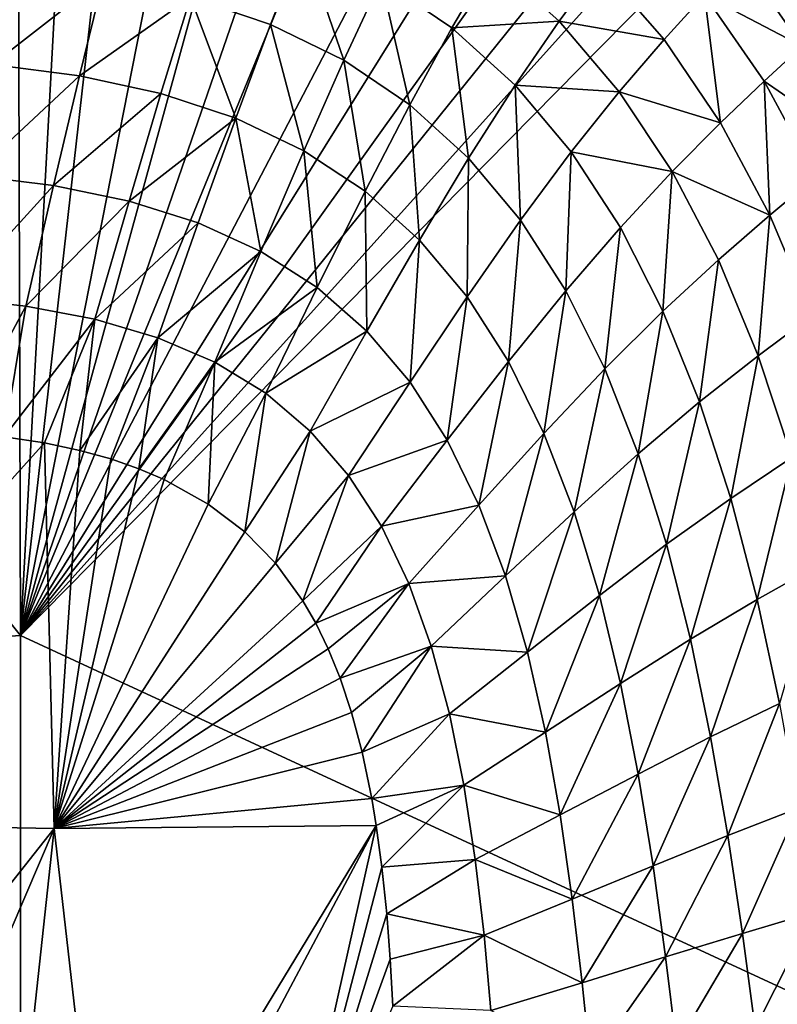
# Model space of a CAD drawing. Header units: metres. Extents: x -59 to 113, y -107 to 107.
# Tile 132 of 192: x -4.69 to 3.47, y 88.22 to 98.83. Entities that reach past the tile are written whole.
import ezdxf

# ---------------------------------------------------------------- set-up
doc = ezdxf.new("R2010")
doc.units = ezdxf.units.M
doc.layers.add('solid_20_382_333_XXX', color=7, linetype='CONTINUOUS')

msp = doc.modelspace()

# ---------------------------------------------------------------- linework, layer by layer
at = {"layer": 'solid_20_382_333_XXX'}
for points in [[(-4.687139, 92.191849, -22.700602), (-4.717104, 103.393478, -22.535812), (-13.591281, 103.288071, -22.652533)], [(-4.080117, 103.371819, -22.529612), (-4.717104, 103.393478, -22.535812), (-4.687139, 92.191849, -22.700602)], [(-3.425316, 103.339531, -22.523695), (-4.080117, 103.371819, -22.529612), (-4.687139, 92.191849, -22.700602)], [(-2.504839, 103.272545, -22.516254), (-3.425316, 103.339531, -22.523695), (-4.687139, 92.191849, -22.700602)], [(-4.687139, 92.191849, -22.700602), (-13.591281, 103.288071, -22.652533), (-13.589949, 91.607239, -22.789684)], [(-1.670267, 103.183601, -22.51054), (-2.504839, 103.272545, -22.516254), (-4.687139, 92.191849, -22.700602)], [(-0.931621, 103.076797, -22.506441), (-1.670267, 103.183601, -22.51054), (-4.687139, 92.191849, -22.700602)], [(-0.280924, 102.955467, -22.503681), (-0.931621, 103.076797, -22.506441), (-4.687139, 92.191849, -22.700602)], [(0.795385, 102.679604, -22.501249), (-0.280924, 102.955467, -22.503681), (-4.687139, 92.191849, -22.700602)], [(1.648131, 102.368736, -22.501719), (0.795385, 102.679604, -22.501249), (-4.687139, 92.191849, -22.700602)], [(2.348261, 102.027222, -22.504156), (1.648131, 102.368736, -22.501719), (-4.687139, 92.191849, -22.700602)], [(2.940212, 101.653877, -22.508101), (2.348261, 102.027222, -22.504156), (-4.687139, 92.191849, -22.700602)], [(2.940212, 101.653877, -22.508101), (-4.687139, 92.191849, -22.700602), (3.458387, 101.239014, -22.513395)], [(3.458387, 101.239014, -22.513395), (-4.687139, 92.191849, -22.700602), (3.849913, 100.853073, -22.518848)], [(3.849913, 100.853073, -22.518848), (-4.687139, 92.191849, -22.700602), (3.8606, 88.235008, -22.715561)], [(-1.988782, 98.781174, -57.583942), (-2.85324, 99.075562, -57.554302), (-1.638552, 99.677597, -57.057194)], [(-1.200493, 98.395622, -57.618942), (-1.988782, 98.781174, -57.583942), (-1.638552, 99.677597, -57.057194)], [(-1.200493, 98.395622, -57.618942), (-1.638552, 99.677597, -57.057194), (-0.797357, 99.261871, -57.097725)], [(2.688774, 99.100357, -54.894184), (3.073157, 99.505058, -53.779716), (3.740895, 98.548439, -53.829441)], [(3.740895, 98.548439, -53.829441), (3.073157, 99.505058, -53.779716), (4.090327, 98.862724, -52.524136)], [(-4.990292, 98.349442, -57.949612), (-4.793467, 99.42247, -57.513805), (-3.790282, 99.285706, -57.530823)], [(-0.035295, 98.745346, -57.143093), (-0.797357, 99.261871, -57.097725), (0.391573, 99.472267, -56.503399)], [(-0.035295, 98.745346, -57.143093), (0.391573, 99.472267, -56.503399), (1.121288, 98.816437, -56.556622)], [(1.121288, 98.816437, -56.556622), (0.391573, 99.472267, -56.503399), (1.561782, 99.414406, -55.777508)], [(1.121288, 98.816437, -56.556622), (1.561782, 99.414406, -55.777508), (2.252756, 98.618675, -55.83411)], [(2.252756, 98.618675, -55.83411), (1.561782, 99.414406, -55.777508), (2.688774, 99.100357, -54.894184)], [(-4.049106, 98.226021, -57.963184), (-4.990292, 98.349442, -57.949612), (-3.790282, 99.285706, -57.530823)], [(-4.049106, 98.226021, -57.963184), (-3.790282, 99.285706, -57.530823), (-2.85324, 99.075562, -57.554302)], [(-0.489092, 97.915916, -57.657982), (-1.200493, 98.395622, -57.618942), (-0.797357, 99.261871, -57.097725)], [(-0.489092, 97.915916, -57.657982), (-0.797357, 99.261871, -57.097725), (-0.035295, 98.745346, -57.143093)], [(-3.171782, 98.036034, -57.981956), (-4.049106, 98.226021, -57.963184), (-2.85324, 99.075562, -57.554302)], [(-2.364503, 97.769295, -58.005669), (-3.171782, 98.036034, -57.981956), (-2.85324, 99.075562, -57.554302)], [(-2.364503, 97.769295, -58.005669), (-2.85324, 99.075562, -57.554302), (-1.988782, 98.781174, -57.583942)], [(2.862523, 97.719215, -55.890354), (2.252756, 98.618675, -55.83411), (2.688774, 99.100357, -54.894184)], [(3.330977, 98.168999, -54.94849), (2.688774, 99.100357, -54.894184), (3.740895, 98.548439, -53.829441)], [(2.862523, 97.719215, -55.890354), (2.688774, 99.100357, -54.894184), (3.330977, 98.168999, -54.94849)], [(-1.630639, 97.419113, -58.033684), (-2.364503, 97.769295, -58.005669), (-1.988782, 98.781174, -57.583942)], [(-1.630639, 97.419113, -58.033684), (-1.988782, 98.781174, -57.583942), (-1.200493, 98.395622, -57.618942)], [(0.145127, 97.33979, -57.699715), (-0.489092, 97.915916, -57.657982), (-0.035295, 98.745346, -57.143093)], [(0.647031, 98.125923, -57.191765), (-0.035295, 98.745346, -57.143093), (1.121288, 98.816437, -56.556622)], [(0.145127, 97.33979, -57.699715), (-0.035295, 98.745346, -57.143093), (0.647031, 98.125923, -57.191765)], [(0.647031, 98.125923, -57.191765), (1.121288, 98.816437, -56.556622), (1.770571, 98.05529, -56.611668)], [(1.770571, 98.05529, -56.611668), (1.121288, 98.816437, -56.556622), (2.252756, 98.618675, -55.83411)], [(1.770571, 98.05529, -56.611668), (2.252756, 98.618675, -55.83411), (2.862523, 97.719215, -55.890354)], [(3.330977, 98.168999, -54.94849), (3.740895, 98.548439, -53.829441), (4.321003, 97.488571, -53.876526)], [(-5.203819, 97.151894, -58.298641), (-4.990292, 98.349442, -57.949612), (-4.049106, 98.226021, -57.963184)], [(-0.970744, 96.982292, -58.064968), (-1.630639, 97.419113, -58.033684), (-1.200493, 98.395622, -57.618942)], [(-0.970744, 96.982292, -58.064968), (-1.200493, 98.395622, -57.618942), (-0.489092, 97.915916, -57.657982)], [(-4.329324, 97.044327, -58.308006), (-5.203819, 97.151894, -58.298641), (-4.049106, 98.226021, -57.963184)], [(-4.329324, 97.044327, -58.308006), (-4.049106, 98.226021, -57.963184), (-3.171782, 98.036034, -57.981956)], [(0.70452, 96.669624, -57.742741), (0.145127, 97.33979, -57.699715), (0.647031, 98.125923, -57.191765)], [(1.25165, 97.406517, -57.242016), (0.647031, 98.125923, -57.191765), (1.770571, 98.05529, -56.611668)], [(0.70452, 96.669624, -57.742741), (0.647031, 98.125923, -57.191765), (1.25165, 97.406517, -57.242016)], [(3.393612, 96.723701, -55.944027), (2.862523, 97.719215, -55.890354), (3.330977, 98.168999, -54.94849)], [(3.890011, 97.13784, -55.000118), (3.330977, 98.168999, -54.94849), (4.321003, 97.488571, -53.876526)], [(3.393612, 96.723701, -55.944027), (3.330977, 98.168999, -54.94849), (3.890011, 97.13784, -55.000118)], [(-3.515859, 96.877762, -58.321156), (-4.329324, 97.044327, -58.308006), (-3.171782, 98.036034, -57.981956)], [(-3.515859, 96.877762, -58.321156), (-3.171782, 98.036034, -57.981956), (-2.364503, 97.769295, -58.005669)], [(1.25165, 97.406517, -57.242016), (1.770571, 98.05529, -56.611668), (2.342206, 97.194832, -56.666428)], [(2.342206, 97.194832, -56.666428), (1.770571, 98.05529, -56.611668), (2.862523, 97.719215, -55.890354)], [(-0.384953, 96.456291, -58.09848), (-0.970744, 96.982292, -58.064968), (-0.489092, 97.915916, -57.657982)], [(-0.384953, 96.456291, -58.09848), (-0.489092, 97.915916, -57.657982), (0.145127, 97.33979, -57.699715)], [(-2.769345, 96.642738, -58.338009), (-3.515859, 96.877762, -58.321156), (-2.364503, 97.769295, -58.005669)], [(-2.092992, 96.332802, -58.358223), (-2.769345, 96.642738, -58.338009), (-2.364503, 97.769295, -58.005669)], [(-2.092992, 96.332802, -58.358223), (-2.364503, 97.769295, -58.005669), (-1.630639, 97.419113, -58.033684)], [(2.342206, 97.194832, -56.666428), (2.862523, 97.719215, -55.890354), (3.393612, 96.723701, -55.944027)], [(-1.487299, 95.944542, -58.381214), (-2.092992, 96.332802, -58.358223), (-1.630639, 97.419113, -58.033684)], [(-1.487299, 95.944542, -58.381214), (-1.630639, 97.419113, -58.033684), (-0.970744, 96.982292, -58.064968)], [(1.19281, 95.910225, -57.785629), (0.70452, 96.669624, -57.742741), (1.25165, 97.406517, -57.242016)], [(1.19281, 95.910225, -57.785629), (1.25165, 97.406517, -57.242016), (1.781948, 96.592628, -57.292007)], [(1.781948, 96.592628, -57.292007), (1.25165, 97.406517, -57.242016), (2.342206, 97.194832, -56.666428)], [(0.129173, 95.84285, -58.133224), (-0.384953, 96.456291, -58.09848), (0.145127, 97.33979, -57.699715)], [(0.129173, 95.84285, -58.133224), (0.145127, 97.33979, -57.699715), (0.70452, 96.669624, -57.742741)], [(-5.432694, 95.832626, -58.575928), (-5.203819, 97.151894, -58.298641), (-4.329324, 97.044327, -58.308006)], [(2.241771, 95.690964, -57.339996), (1.781948, 96.592628, -57.292007), (2.342206, 97.194832, -56.666428)], [(2.241771, 95.690964, -57.339996), (2.342206, 97.194832, -56.666428), (2.83944, 96.242332, -56.71883)], [(2.83944, 96.242332, -56.71883), (2.342206, 97.194832, -56.666428), (3.393612, 96.723701, -55.944027)], [(-4.629763, 95.743172, -58.580688), (-5.432694, 95.832626, -58.575928), (-4.329324, 97.044327, -58.308006)], [(-4.629763, 95.743172, -58.580688), (-4.329324, 97.044327, -58.308006), (-3.515859, 96.877762, -58.321156)], [(3.850407, 95.645042, -55.992989), (3.393612, 96.723701, -55.944027), (3.890011, 97.13784, -55.000118)], [(-0.952363, 95.475105, -58.40638), (-1.487299, 95.944542, -58.381214), (-0.970744, 96.982292, -58.064968)], [(-0.952363, 95.475105, -58.40638), (-0.970744, 96.982292, -58.064968), (-0.384953, 96.456291, -58.09848)], [(-3.884883, 95.603065, -58.587776), (-4.629763, 95.743172, -58.580688), (-3.515859, 96.877762, -58.321156)], [(-3.884883, 95.603065, -58.587776), (-3.515859, 96.877762, -58.321156), (-2.769345, 96.642738, -58.338009)], [(3.26733, 95.210098, -56.766987), (2.83944, 96.242332, -56.71883), (3.393612, 96.723701, -55.944027)], [(3.26733, 95.210098, -56.766987), (3.393612, 96.723701, -55.944027), (3.850407, 95.645042, -55.992989)], [(-3.203726, 95.403595, -58.597393), (-3.884883, 95.603065, -58.587776), (-2.769345, 96.642738, -58.338009)], [(-3.203726, 95.403595, -58.597393), (-2.769345, 96.642738, -58.338009), (-2.092992, 96.332802, -58.358223)], [(0.575401, 95.145927, -58.168228), (0.129173, 95.84285, -58.133224), (0.70452, 96.669624, -57.742741)], [(0.575401, 95.145927, -58.168228), (0.70452, 96.669624, -57.742741), (1.19281, 95.910225, -57.785629)], [(1.614174, 95.067574, -57.827057), (1.19281, 95.910225, -57.785629), (1.781948, 96.592628, -57.292007)], [(1.614174, 95.067574, -57.827057), (1.781948, 96.592628, -57.292007), (2.241771, 95.690964, -57.339996)], [(-0.485813, 94.925529, -58.433189), (-0.952363, 95.475105, -58.40638), (-0.384953, 96.456291, -58.09848)], [(-0.485813, 94.925529, -58.433189), (-0.384953, 96.456291, -58.09848), (0.129173, 95.84285, -58.133224)], [(-2.589366, 95.13858, -58.60965), (-3.203726, 95.403595, -58.597393), (-2.092992, 96.332802, -58.358223)], [(-2.589366, 95.13858, -58.60965), (-2.092992, 96.332802, -58.358223), (-1.487299, 95.944542, -58.381214)], [(2.636777, 94.713066, -57.384541), (2.241771, 95.690964, -57.339996), (2.83944, 96.242332, -56.71883)], [(2.636777, 94.713066, -57.384541), (2.83944, 96.242332, -56.71883), (3.26733, 95.210098, -56.766987)], [(-2.042283, 94.804375, -58.624523), (-2.589366, 95.13858, -58.60965), (-1.487299, 95.944542, -58.381214)], [(-2.042283, 94.804375, -58.624523), (-1.487299, 95.944542, -58.381214), (-0.952363, 95.475105, -58.40638)], [(0.95793, 94.370621, -58.202644), (0.575401, 95.145927, -58.168228), (1.19281, 95.910225, -57.785629)], [(0.95793, 94.370621, -58.202644), (1.19281, 95.910225, -57.785629), (1.614174, 95.067574, -57.827057)], [(-4.629763, 95.743172, -58.580688), (-5.3592, 94.386955, -58.793972), (-5.432694, 95.832626, -58.575928)], [(-0.084009, 94.298828, -58.461147), (-0.485813, 94.925529, -58.433189), (0.129173, 95.84285, -58.133224)], [(-0.084009, 94.298828, -58.461147), (0.129173, 95.84285, -58.133224), (0.575401, 95.145927, -58.168228)], [(-4.629763, 95.743172, -58.580688), (-4.861474, 94.33651, -58.793957), (-5.3592, 94.386955, -58.793972)], [(-3.884883, 95.603065, -58.587776), (-4.861474, 94.33651, -58.793957), (-4.629763, 95.743172, -58.580688)], [(1.974564, 94.152298, -57.866158), (1.614174, 95.067574, -57.827057), (2.241771, 95.690964, -57.339996)], [(1.974564, 94.152298, -57.866158), (2.241771, 95.690964, -57.339996), (2.636777, 94.713066, -57.384541)], [(-3.884883, 95.603065, -58.587776), (-4.426716, 94.26992, -58.794666), (-4.861474, 94.33651, -58.793957)], [(-3.884883, 95.603065, -58.587776), (-4.047478, 94.189423, -58.796074), (-4.426716, 94.26992, -58.794666)], [(-3.203726, 95.403595, -58.597393), (-4.047478, 94.189423, -58.796074), (-3.884883, 95.603065, -58.587776)], [(3.63139, 94.111694, -56.809048), (3.26733, 95.210098, -56.766987), (3.850407, 95.645042, -55.992989)], [(-1.56257, 94.397827, -58.641994), (-2.042283, 94.804375, -58.624523), (-0.952363, 95.475105, -58.40638)], [(-1.56257, 94.397827, -58.641994), (-0.952363, 95.475105, -58.40638), (-0.485813, 94.925529, -58.433189)], [(-3.203726, 95.403595, -58.597393), (-3.712581, 94.096375, -58.798092), (-4.047478, 94.189423, -58.796074)], [(-3.203726, 95.403595, -58.597393), (-3.411308, 93.991135, -58.800686), (-3.712581, 94.096375, -58.798092)], [(-2.589366, 95.13858, -58.60965), (-3.411308, 93.991135, -58.800686), (-3.203726, 95.403595, -58.597393)], [(-2.589366, 95.13858, -58.60965), (-3.137783, 93.874535, -58.803802), (-3.411308, 93.991135, -58.800686)], [(-2.589366, 95.13858, -58.60965), (-2.660725, 93.610344, -58.811462), (-3.137783, 93.874535, -58.803802)], [(-2.042283, 94.804375, -58.624523), (-2.660725, 93.610344, -58.811462), (-2.589366, 95.13858, -58.60965)], [(0.2571, 93.599121, -58.489853), (-0.084009, 94.298828, -58.461147), (0.575401, 95.145927, -58.168228)], [(0.2571, 93.599121, -58.489853), (0.575401, 95.145927, -58.168228), (0.95793, 94.370621, -58.202644)], [(2.97308, 93.6717, -57.424297), (2.636777, 94.713066, -57.384541), (3.26733, 95.210098, -56.766987)], [(2.97308, 93.6717, -57.424297), (3.26733, 95.210098, -56.766987), (3.63139, 94.111694, -56.809048)], [(1.282641, 93.526482, -58.236126), (0.95793, 94.370621, -58.202644), (1.614174, 95.067574, -57.827057)], [(1.282641, 93.526482, -58.236126), (1.614174, 95.067574, -57.827057), (1.974564, 94.152298, -57.866158)], [(-1.147959, 93.919182, -58.662025), (-1.56257, 94.397827, -58.641994), (-0.485813, 94.925529, -58.433189)], [(-1.147959, 93.919182, -58.662025), (-0.485813, 94.925529, -58.433189), (-0.084009, 94.298828, -58.461147)], [(-2.042283, 94.804375, -58.624523), (-2.266485, 93.311394, -58.820896), (-2.660725, 93.610344, -58.811462)], [(-1.56257, 94.397827, -58.641994), (-2.266485, 93.311394, -58.820896), (-2.042283, 94.804375, -58.624523)], [(2.280381, 93.176208, -57.902176), (1.974564, 94.152298, -57.866158), (2.636777, 94.713066, -57.384541)], [(2.280381, 93.176208, -57.902176), (2.636777, 94.713066, -57.384541), (2.97308, 93.6717, -57.424297)], [(-1.56257, 94.397827, -58.641994), (-1.934816, 92.972397, -58.832703), (-2.266485, 93.311394, -58.820896)], [(-1.147959, 93.919182, -58.662025), (-1.934816, 92.972397, -58.832703), (-1.56257, 94.397827, -58.641994)], [(-4.861474, 94.33651, -58.793957), (-4.426716, 94.26992, -58.794666), (-8.107568, 90.179077, -59.194252)], [(-0.79496, 93.370445, -58.68457), (-1.147959, 93.919182, -58.662025), (-0.084009, 94.298828, -58.461147)], [(-0.79496, 93.370445, -58.68457), (-0.084009, 94.298828, -58.461147), (0.2571, 93.599121, -58.489853)], [(0.543156, 92.834694, -58.519276), (0.2571, 93.599121, -58.489853), (0.95793, 94.370621, -58.202644)], [(0.543156, 92.834694, -58.519276), (0.95793, 94.370621, -58.202644), (1.282641, 93.526482, -58.236126)], [(-4.426716, 94.26992, -58.794666), (-4.323113, 90.11219, -59.170254), (-8.107568, 90.179077, -59.194252)], [(-4.426716, 94.26992, -58.794666), (-4.047478, 94.189423, -58.796074), (-4.323113, 90.11219, -59.170254)], [(-4.047478, 94.189423, -58.796074), (-3.712581, 94.096375, -58.798092), (-4.323113, 90.11219, -59.170254)], [(-3.712581, 94.096375, -58.798092), (-3.411308, 93.991135, -58.800686), (-4.323113, 90.11219, -59.170254)], [(1.555841, 92.624199, -58.268444), (1.282641, 93.526482, -58.236126), (1.974564, 94.152298, -57.866158)], [(1.555841, 92.624199, -58.268444), (1.974564, 94.152298, -57.866158), (2.280381, 93.176208, -57.902176)], [(3.25716, 92.581581, -57.458035), (2.97308, 93.6717, -57.424297), (3.63139, 94.111694, -56.809048)], [(3.25716, 92.581581, -57.458035), (3.63139, 94.111694, -56.809048), (3.937607, 92.962692, -56.843327)], [(-3.411308, 93.991135, -58.800686), (-3.137783, 93.874535, -58.803802), (-4.323113, 90.11219, -59.170254)], [(-3.137783, 93.874535, -58.803802), (-2.660725, 93.610344, -58.811462), (-4.323113, 90.11219, -59.170254)], [(-1.147959, 93.919182, -58.662025), (-1.641093, 92.566864, -58.848316), (-1.934816, 92.972397, -58.832703)], [(-0.79496, 93.370445, -58.68457), (-1.641093, 92.566864, -58.848316), (-1.147959, 93.919182, -58.662025)], [(2.538325, 92.153038, -57.934456), (2.280381, 93.176208, -57.902176), (2.97308, 93.6717, -57.424297)], [(2.538325, 92.153038, -57.934456), (2.97308, 93.6717, -57.424297), (3.25716, 92.581581, -57.458035)], [(-2.660725, 93.610344, -58.811462), (-2.266485, 93.311394, -58.820896), (-4.323113, 90.11219, -59.170254)], [(-0.499694, 92.754585, -58.709595), (-0.79496, 93.370445, -58.68457), (0.2571, 93.599121, -58.489853)], [(-0.499694, 92.754585, -58.709595), (0.2571, 93.599121, -58.489853), (0.543156, 92.834694, -58.519276)], [(0.780205, 92.014931, -58.54948), (0.543156, 92.834694, -58.519276), (1.282641, 93.526482, -58.236126)], [(0.780205, 92.014931, -58.54948), (1.282641, 93.526482, -58.236126), (1.555841, 92.624199, -58.268444)], [(-0.79496, 93.370445, -58.68457), (-1.502818, 92.325783, -58.858204), (-1.641093, 92.566864, -58.848316)], [(-0.499694, 92.754585, -58.709595), (-1.502818, 92.325783, -58.858204), (-0.79496, 93.370445, -58.68457)], [(-2.266485, 93.311394, -58.820896), (-1.934816, 92.972397, -58.832703), (-4.323113, 90.11219, -59.170254)], [(1.7841, 91.676376, -58.299416), (1.555841, 92.624199, -58.268444), (2.280381, 93.176208, -57.902176)], [(1.7841, 91.676376, -58.299416), (2.280381, 93.176208, -57.902176), (2.538325, 92.153038, -57.934456)], [(-1.934816, 92.972397, -58.832703), (-1.641093, 92.566864, -58.848316), (-4.323113, 90.11219, -59.170254)], [(3.496215, 91.461243, -57.484776), (3.25716, 92.581581, -57.458035), (3.937607, 92.962692, -56.843327)], [(-0.256752, 92.078468, -58.737125), (-0.499694, 92.754585, -58.709595), (0.543156, 92.834694, -58.519276)], [(-0.256752, 92.078468, -58.737125), (0.543156, 92.834694, -58.519276), (0.780205, 92.014931, -58.54948)], [(-0.499694, 92.754585, -58.709595), (-1.369069, 92.050285, -58.86993), (-1.502818, 92.325783, -58.858204)], [(-0.499694, 92.754585, -58.709595), (-1.240227, 91.732971, -58.883907), (-1.369069, 92.050285, -58.86993)], [(-0.256752, 92.078468, -58.737125), (-1.240227, 91.732971, -58.883907), (-0.499694, 92.754585, -58.709595)], [(0.974538, 91.1511, -58.580505), (0.780205, 92.014931, -58.54948), (1.555841, 92.624199, -58.268444)], [(0.974538, 91.1511, -58.580505), (1.555841, 92.624199, -58.268444), (1.7841, 91.676376, -58.299416)], [(2.755678, 91.100273, -57.962517), (2.538325, 92.153038, -57.934456), (3.25716, 92.581581, -57.458035)], [(2.755678, 91.100273, -57.962517), (3.25716, 92.581581, -57.458035), (3.496215, 91.461243, -57.484776)], [(-1.641093, 92.566864, -58.848316), (-1.502818, 92.325783, -58.858204), (-4.323113, 90.11219, -59.170254)], [(-1.502818, 92.325783, -58.858204), (-1.369069, 92.050285, -58.86993), (-4.323113, 90.11219, -59.170254)], [(-4.684649, 80.998047, -22.829979), (-4.687139, 92.191849, -22.700602), (-13.589949, 91.607239, -22.789684)], [(3.8606, 88.235008, -22.715561), (-4.687139, 92.191849, -22.700602), (-4.684649, 80.998047, -22.829979)], [(1.9745, 90.699303, -58.328976), (1.7841, 91.676376, -58.299416), (2.538325, 92.153038, -57.934456)], [(1.9745, 90.699303, -58.328976), (2.538325, 92.153038, -57.934456), (2.755678, 91.100273, -57.962517)], [(-1.369069, 92.050285, -58.86993), (-1.240227, 91.732971, -58.883907), (-4.323113, 90.11219, -59.170254)], [(-0.256752, 92.078468, -58.737125), (-1.117258, 91.364494, -58.900688), (-1.240227, 91.732971, -58.883907)], [(-0.256752, 92.078468, -58.737125), (-1.001997, 90.934235, -58.920929), (-1.117258, 91.364494, -58.900688)], [(-0.060339, 91.349945, -58.767193), (-1.001997, 90.934235, -58.920929), (-0.256752, 92.078468, -58.737125)], [(-0.060339, 91.349945, -58.767193), (-0.256752, 92.078468, -58.737125), (0.780205, 92.014931, -58.54948)], [(-0.060339, 91.349945, -58.767193), (0.780205, 92.014931, -58.54948), (0.974538, 91.1511, -58.580505)], [(-1.240227, 91.732971, -58.883907), (-1.117258, 91.364494, -58.900688), (-4.323113, 90.11219, -59.170254)], [(1.132923, 90.258133, -58.612377), (0.974538, 91.1511, -58.580505), (1.7841, 91.676376, -58.299416)], [(1.132923, 90.258133, -58.612377), (1.7841, 91.676376, -58.299416), (1.9745, 90.699303, -58.328976)], [(-4.684649, 80.998047, -22.829979), (-13.589949, 91.607239, -22.789684), (-13.600514, 79.930473, -22.896107)], [(2.939776, 90.035912, -57.985897), (2.755678, 91.100273, -57.962517), (3.496215, 91.461243, -57.484776)], [(2.939776, 90.035912, -57.985897), (3.496215, 91.461243, -57.484776), (3.697515, 90.329735, -57.503582)], [(-1.117258, 91.364494, -58.900688), (-1.001997, 90.934235, -58.920929), (-4.323113, 90.11219, -59.170254)], [(-0.060339, 91.349945, -58.767193), (-0.898231, 90.434982, -58.945229), (-1.001997, 90.934235, -58.920929)], [(0.095569, 90.578743, -58.79974), (-0.898231, 90.434982, -58.945229), (-0.060339, 91.349945, -58.767193)], [(0.095569, 90.578743, -58.79974), (-0.060339, 91.349945, -58.767193), (0.974538, 91.1511, -58.580505)], [(0.095569, 90.578743, -58.79974), (0.974538, 91.1511, -58.580505), (1.132923, 90.258133, -58.612377)], [(2.134166, 89.709816, -58.35704), (1.9745, 90.699303, -58.328976), (2.755678, 91.100273, -57.962517)], [(2.134166, 89.709816, -58.35704), (2.755678, 91.100273, -57.962517), (2.939776, 90.035912, -57.985897)], [(-1.001997, 90.934235, -58.920929), (-0.898231, 90.434982, -58.945229), (-4.323113, 90.11219, -59.170254)], [(1.262169, 89.351517, -58.645084), (1.132923, 90.258133, -58.612377), (1.9745, 90.699303, -58.328976)], [(1.262169, 89.351517, -58.645084), (1.9745, 90.699303, -58.328976), (2.134166, 89.709816, -58.35704)], [(0.095569, 90.578743, -58.79974), (-0.849859, 90.145103, -58.959702), (-0.898231, 90.434982, -58.945229)], [(0.095569, 90.578743, -58.79974), (-0.788493, 89.694229, -58.982662), (-0.849859, 90.145103, -58.959702)], [(0.217442, 89.778236, -58.834496), (-0.788493, 89.694229, -58.982662), (0.095569, 90.578743, -58.79974)], [(0.217442, 89.778236, -58.834496), (0.095569, 90.578743, -58.79974), (1.132923, 90.258133, -58.612377)], [(-0.898231, 90.434982, -58.945229), (-0.849859, 90.145103, -58.959702), (-4.323113, 90.11219, -59.170254)], [(0.217442, 89.778236, -58.834496), (1.132923, 90.258133, -58.612377), (1.262169, 89.351517, -58.645084)], [(3.097596, 88.980469, -58.004013), (2.939776, 90.035912, -57.985897), (3.697515, 90.329735, -57.503582)], [(3.097596, 88.980469, -58.004013), (3.697515, 90.329735, -57.503582), (3.868168, 89.208618, -57.513592)], [(-8.107568, 90.179077, -59.194252), (-4.323113, 90.11219, -59.170254), (-8.107568, 85.322731, -59.472416)], [(-4.323113, 90.11219, -59.170254), (-0.849859, 90.145103, -58.959702), (-3.777579, 85.322769, -59.432186)], [(-0.849859, 90.145103, -58.959702), (-3.410411, 85.322769, -59.420105), (-3.777579, 85.322769, -59.432186)], [(-0.849859, 90.145103, -58.959702), (-1.92985, 85.322769, -59.34367), (-3.410411, 85.322769, -59.420105)], [(-0.849859, 90.145103, -58.959702), (-0.788493, 89.694229, -58.982662), (-1.92985, 85.322769, -59.34367)], [(-4.323113, 90.11219, -59.170254), (-6.371391, 85.322769, -59.470314), (-8.107568, 85.322731, -59.472416)], [(-4.323113, 90.11219, -59.170254), (-4.839773, 85.322769, -59.456093), (-6.371391, 85.322769, -59.470314)], [(-4.323113, 90.11219, -59.170254), (-3.777579, 85.322769, -59.432186), (-4.839773, 85.322769, -59.456093)], [(2.269828, 88.727318, -58.383224), (2.134166, 89.709816, -58.35704), (2.939776, 90.035912, -57.985897)], [(2.269828, 88.727318, -58.383224), (2.939776, 90.035912, -57.985897), (3.097596, 88.980469, -58.004013)], [(0.217442, 89.778236, -58.834496), (-0.736069, 89.191994, -59.008778), (-0.788493, 89.694229, -58.982662)], [(0.311783, 88.962372, -58.871159), (-0.736069, 89.191994, -59.008778), (0.217442, 89.778236, -58.834496)], [(0.311783, 88.962372, -58.871159), (0.217442, 89.778236, -58.834496), (1.262169, 89.351517, -58.645084)], [(1.368697, 88.449425, -58.678219), (1.262169, 89.351517, -58.645084), (2.134166, 89.709816, -58.35704)], [(1.368697, 88.449425, -58.678219), (2.134166, 89.709816, -58.35704), (2.269828, 88.727318, -58.383224)], [(-0.788493, 89.694229, -58.982662), (-0.736069, 89.191994, -59.008778), (-1.92985, 85.322769, -59.34367)], [(0.311783, 88.962372, -58.871159), (1.262169, 89.351517, -58.645084), (1.368697, 88.449425, -58.678219)], [(-0.736069, 89.191994, -59.008778), (-0.698223, 88.702721, -59.034752), (-1.92985, 85.322769, -59.34367)], [(0.311783, 88.962372, -58.871159), (-0.698223, 88.702721, -59.034752), (-0.736069, 89.191994, -59.008778)], [(3.235759, 87.95694, -58.016129), (3.097596, 88.980469, -58.004013), (3.868168, 89.208618, -57.513592)], [(3.235759, 87.95694, -58.016129), (3.868168, 89.208618, -57.513592), (4.015112, 88.121902, -57.514042)], [(2.387816, 87.773766, -58.406837), (2.269828, 88.727318, -58.383224), (3.097596, 88.980469, -58.004013)], [(2.387816, 87.773766, -58.406837), (3.097596, 88.980469, -58.004013), (3.235759, 87.95694, -58.016129)], [(0.311783, 88.962372, -58.871159), (-0.670165, 88.197624, -59.062065), (-0.698223, 88.702721, -59.034752)], [(0.384705, 88.14798, -58.909027), (-0.670165, 88.197624, -59.062065), (0.311783, 88.962372, -58.871159)], [(0.384705, 88.14798, -58.909027), (0.311783, 88.962372, -58.871159), (1.368697, 88.449425, -58.678219)], [(-0.698223, 88.702721, -59.034752), (-0.670165, 88.197624, -59.062065), (-1.92985, 85.322769, -59.34367)], [(1.458546, 87.572762, -58.710957), (1.368697, 88.449425, -58.678219), (2.269828, 88.727318, -58.383224)], [(1.458546, 87.572762, -58.710957), (2.269828, 88.727318, -58.383224), (2.387816, 87.773766, -58.406837)], [(0.384705, 88.14798, -58.909027), (1.368697, 88.449425, -58.678219), (1.458546, 87.572762, -58.710957)], [(3.8606, 88.235008, -22.715561), (-4.684649, 80.998047, -22.829979), (3.870578, 75.622063, -22.863285)]]:
    msp.add_3dface(points, dxfattribs=at)

doc.saveas('drawing.dxf')
